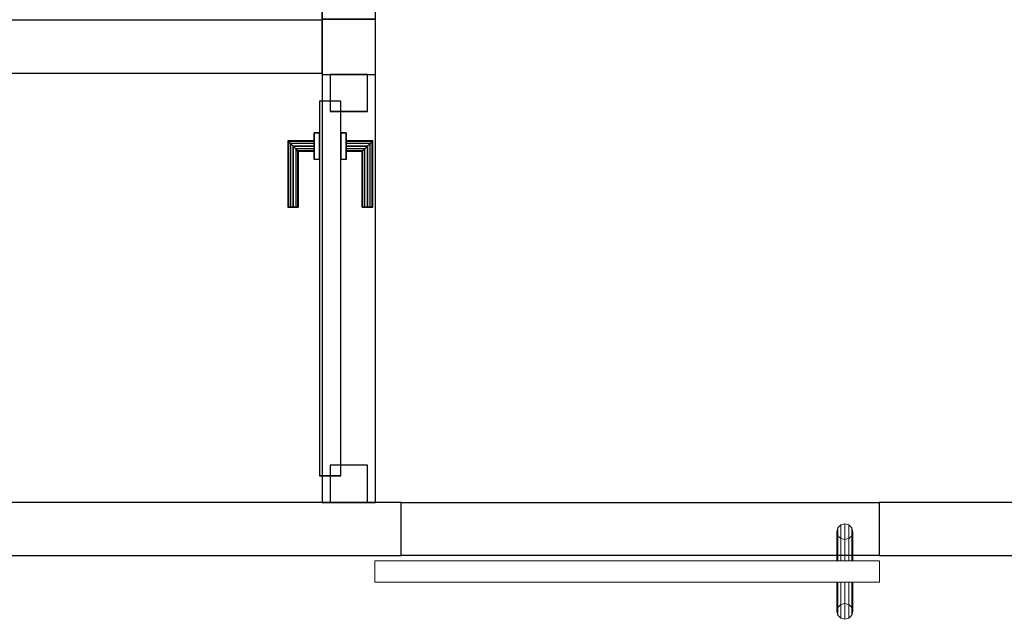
# Model space of a CAD drawing. Header units: metres. Extents: x 391.1 to 430.4, y 12.7 to 28.4.
# Tile 135 of 169: x 408.2 to 410.1, y 25.8 to 27. Entities that reach past the tile are written whole.
import ezdxf

# ---------------------------------------------------------------- set-up
doc = ezdxf.new("R2010")
doc.units = ezdxf.units.M
doc.layers.add('01_CARPINTERIA', color=5, linetype='Continuous', lineweight=25, true_color=0x0000ff)
for name, color, linetype, lineweight in [('A-GENM-____-OTLN', 7, 'Continuous', 18), ('A-WALL-____-MCUT', 7, 'Continuous', 25), ('A-WALL-____-OTLN', 7, 'Continuous', 25)]:
    doc.layers.add(name, color=color, linetype=linetype, lineweight=lineweight)

# ---------------------------------------------------------------- blocks, each defined once
blk = doc.blocks.new('Family - Envans PB-155549-02_CLI_AIRE_P0')
at = {"layer": 'A-WALL-____-MCUT', "color": 253, "true_color": 0xaaaaaa}
for p, q in [((1.4028, 0.1), (0, 0.1)), ((0, 0.1), (0, 0)), ((1.4028, 0), (1.4028, 0.1)), ((0, 0), (1.4028, 0))]:
    blk.add_line(p, q, dxfattribs=at)
at = {"layer": 'A-WALL-____-OTLN', "color": 253, "true_color": 0xaaaaaa}
for p, q in [((1.4028, 0.1), (0, 0.1)), ((0, 0.1), (0, 0)), ((1.4028, 0), (1.4028, 0.1)), ((0, 0), (1.4028, 0))]:
    blk.add_line(p, q, dxfattribs=at)
at = {"layer": 'A-WALL-____-OTLN', "color": 253, "lineweight": 18, "true_color": 0xaaaaaa}
blk.add_line((0, 0), (1.4028, 0), dxfattribs=at)
blk = doc.blocks.new('Family - Envans PB-155615-02_CLI_AIRE_P0')
at = {"layer": 'A-WALL-____-MCUT', "color": 253, "true_color": 0xaaaaaa}
for p, q in [((1.6715, 0.1), (0, 0.1)), ((0, 0.1), (0, 0)), ((1.6715, 0), (1.6715, 0.1)), ((0, 0), (1.6715, 0))]:
    blk.add_line(p, q, dxfattribs=at)
at = {"layer": 'A-WALL-____-OTLN', "color": 253, "true_color": 0xaaaaaa}
for p, q in [((1.6715, 0.1), (0, 0.1)), ((0, 0.1), (0, 0)), ((1.6715, 0), (1.6715, 0.1)), ((0, 0), (1.6715, 0))]:
    blk.add_line(p, q, dxfattribs=at)
at = {"layer": 'A-WALL-____-OTLN', "color": 253, "lineweight": 18, "true_color": 0xaaaaaa}
blk.add_line((0, 0), (1.6715, 0), dxfattribs=at)
blk = doc.blocks.new('Family - Envans PB-155745-02_CLI_AIRE_P0')
at = {"layer": 'A-WALL-____-MCUT', "color": 253, "true_color": 0xaaaaaa}
for p, q in [((0.8527, 0.1), (0, 0.1)), ((0, 0.1), (0, 0)), ((0.8527, 0), (0.8527, 0.1)), ((0, 0), (0.8527, 0))]:
    blk.add_line(p, q, dxfattribs=at)
at = {"layer": 'A-WALL-____-OTLN', "color": 253, "true_color": 0xaaaaaa}
for p, q in [((0.8527, 0.1), (0, 0.1)), ((0, 0.1), (0, 0)), ((0.8527, 0), (0.8527, 0.1)), ((0, 0), (0.8527, 0))]:
    blk.add_line(p, q, dxfattribs=at)
at = {"layer": 'A-WALL-____-OTLN', "color": 253, "lineweight": 18, "true_color": 0xaaaaaa}
blk.add_line((0, 0), (0.8527, 0), dxfattribs=at)
blk = doc.blocks.new('Family - LONDR55-XX_ZZ-ARQ-CAA-M3D-Londres55-155870-02_CLI_AIRE_P0')
at = {"layer": 'A-GENM-____-OTLN', "color": 253, "true_color": 0xaaaaaa}
for p, q in [((0.052, 0.1725), (0.05, 0.165)), ((0.052, 0.1725), (0.05, 0.165)), ((0.0575, 0.178), (0.052, 0.1725)), ((0.0575, 0.178), (0.052, 0.1725)), ((0.052, 0.11), (0.052, 0.1725)), ((0.065, 0.18), (0.0575, 0.178)), ((0.065, 0.18), (0.0575, 0.178)), ((0.0575, 0.11), (0.0575, 0.178)), ((0.0725, 0.178), (0.065, 0.18)), ((0.0725, 0.178), (0.065, 0.18)), ((0.065, 0.11), (0.065, 0.18)), ((0.078, 0.1725), (0.0725, 0.178)), ((0.078, 0.1725), (0.0725, 0.178)), ((0.0725, 0.11), (0.0725, 0.178)), ((0.08, 0.165), (0.078, 0.1725)), ((0.08, 0.165), (0.078, 0.1725)), ((0.078, 0.11), (0.078, 0.1725)), ((0.05, 0.165), (0.052, 0.1575)), ((0.05, 0.11), (0.05, 0.165)), ((0.05, 0.165), (0.052, 0.1575)), ((0.052, 0.1575), (0.0575, 0.152)), ((0.052, 0.11), (0.052, 0.1575)), ((0.052, 0.1575), (0.0575, 0.152)), ((0.0575, 0.152), (0.065, 0.15)), ((0.0575, 0.11), (0.0575, 0.152)), ((0.0575, 0.152), (0.065, 0.15)), ((0.065, 0.15), (0.0725, 0.152)), ((0.065, 0.15), (0.0725, 0.152)), ((0.065, 0.11), (0.065, 0.15)), ((0.0725, 0.152), (0.078, 0.1575)), ((0.0725, 0.152), (0.078, 0.1575)), ((0.0725, 0.11), (0.0725, 0.152)), ((0.078, 0.1575), (0.08, 0.165)), ((0.078, 0.1575), (0.08, 0.165)), ((0.078, 0.11), (0.078, 0.1575)), ((0.08, 0.165), (0.08, 0.11)), ((0.95, 0.11), (0, 0.11)), ((0, 0.11), (0, 0.07)), ((0.95, 0.11), (0, 0.11)), ((0, 0.11), (0, 0.07)), ((0.052, 0.11), (0.05, 0.11)), ((0.05, 0.11), (0.052, 0.11)), ((0.0575, 0.11), (0.052, 0.11)), ((0.052, 0.11), (0.0575, 0.11)), ((0.065, 0.11), (0.0575, 0.11)), ((0.0575, 0.11), (0.065, 0.11)), ((0.0725, 0.11), (0.065, 0.11)), ((0.065, 0.11), (0.0725, 0.11)), ((0.078, 0.11), (0.0725, 0.11)), ((0.0725, 0.11), (0.078, 0.11)), ((0.078, 0.11), (0.08, 0.11)), ((0.08, 0.11), (0.078, 0.11)), ((0.95, 0.07), (0.95, 0.11)), ((0.95, 0.11), (0.95, 0.07)), ((0, 0.07), (0.95, 0.07)), ((0, 0.07), (0.95, 0.07)), ((0.05, 0.015), (0.05, 0.07)), ((0.052, 0.07), (0.05, 0.07)), ((0.05, 0.07), (0.052, 0.07)), ((0.052, 0.0075), (0.052, 0.07)), ((0.052, 0.0225), (0.052, 0.07)), ((0.0575, 0.07), (0.052, 0.07)), ((0.052, 0.07), (0.0575, 0.07)), ((0.0575, 0.002), (0.0575, 0.07)), ((0.0575, 0.028), (0.0575, 0.07)), ((0.065, 0.07), (0.0575, 0.07)), ((0.0575, 0.07), (0.065, 0.07)), ((0.065, 0), (0.065, 0.07)), ((0.065, 0.03), (0.065, 0.07)), ((0.0725, 0.07), (0.065, 0.07)), ((0.065, 0.07), (0.0725, 0.07)), ((0.0725, 0.002), (0.0725, 0.07)), ((0.0725, 0.028), (0.0725, 0.07)), ((0.078, 0.07), (0.0725, 0.07)), ((0.0725, 0.07), (0.078, 0.07)), ((0.078, 0.0075), (0.078, 0.07)), ((0.078, 0.0225), (0.078, 0.07)), ((0.078, 0.07), (0.08, 0.07)), ((0.08, 0.07), (0.078, 0.07)), ((0.08, 0.07), (0.08, 0.015)), ((0.052, 0.0225), (0.05, 0.015)), ((0.052, 0.0225), (0.05, 0.015)), ((0.0575, 0.028), (0.052, 0.0225)), ((0.0575, 0.028), (0.052, 0.0225)), ((0.065, 0.03), (0.0575, 0.028)), ((0.065, 0.03), (0.0575, 0.028)), ((0.0725, 0.028), (0.065, 0.03)), ((0.0725, 0.028), (0.065, 0.03)), ((0.078, 0.0225), (0.0725, 0.028)), ((0.078, 0.0225), (0.0725, 0.028)), ((0.08, 0.015), (0.078, 0.0225)), ((0.08, 0.015), (0.078, 0.0225)), ((0.05, 0.015), (0.052, 0.0075)), ((0.05, 0.015), (0.052, 0.0075)), ((0.052, 0.0075), (0.0575, 0.002)), ((0.052, 0.0075), (0.0575, 0.002)), ((0.0575, 0.002), (0.065, 0)), ((0.0575, 0.002), (0.065, 0)), ((0.065, 0), (0.0725, 0.002)), ((0.065, 0), (0.0725, 0.002)), ((0.0725, 0.002), (0.078, 0.0075)), ((0.0725, 0.002), (0.078, 0.0075)), ((0.078, 0.0075), (0.08, 0.015)), ((0.078, 0.0075), (0.08, 0.015))]:
    blk.add_line(p, q, dxfattribs=at)
blk = doc.blocks.new('Family - Porta PB-155871-02_CLI_AIRE_P0')
blk.add_blockref('Family - LONDR55-XX_ZZ-ARQ-CAA-M3D-Londres55-155870-02_CLI_AIRE_P0', (0, 0))
blk = doc.blocks.new('Family - LONDR55-XX_ZZ-ARQ-CAA-M3D-Londres55-155916-02_CLI_AIRE_P0')
at = {"layer": '01_CARPINTERIA', "color": 161, "true_color": 0xaaaaff}
for p, q in [((0.5561, 0.1487), (0.5561, 0.15)), ((0.5561, 0.15), (0.5561, 0.1487)), ((0.6811, 0.15), (0.5561, 0.15)), ((0.5561, 0.145), (0.5561, 0.1487)), ((0.5561, 0.1487), (0.5561, 0.145)), ((0.6798, 0.1487), (0.5561, 0.1487)), ((0.6798, 0.1487), (0.5561, 0.1487)), ((0.6798, 0.1487), (0.6761, 0.145)), ((0.6761, 0.145), (0.6798, 0.1487)), ((0.6811, 0.15), (0.6798, 0.1487)), ((0.6798, 0.1487), (0.6811, 0.15)), ((0.6798, 0.1), (0.6798, 0.1487)), ((0.6798, 0.1), (0.6798, 0.1487)), ((0.6811, 0.1), (0.6811, 0.15)), ((0.5561, 0.14), (0.5561, 0.145)), ((0.5561, 0.145), (0.5561, 0.14)), ((0.6761, 0.145), (0.5561, 0.145)), ((0.6761, 0.145), (0.5561, 0.145)), ((0.5561, 0.135), (0.5561, 0.14)), ((0.5561, 0.14), (0.5561, 0.135)), ((0.5561, 0.14), (0.6711, 0.14)), ((0.6711, 0.14), (0.5561, 0.14)), ((0.5561, 0.135), (0.5561, 0.1313)), ((0.5561, 0.1313), (0.5561, 0.135)), ((0.6661, 0.135), (0.5561, 0.135)), ((0.6661, 0.135), (0.5561, 0.135)), ((0.5561, 0.1313), (0.5561, 0.13)), ((0.5561, 0.13), (0.5561, 0.1313)), ((0.6625, 0.1313), (0.5561, 0.1313)), ((0.6625, 0.1313), (0.5561, 0.1313)), ((0.6611, 0.13), (0.5561, 0.13)), ((0.6611, 0.13), (0.6625, 0.1313)), ((0.6625, 0.1313), (0.6611, 0.13)), ((0.6611, 0.1), (0.6611, 0.13)), ((0.6625, 0.1313), (0.6661, 0.135)), ((0.6661, 0.135), (0.6625, 0.1313)), ((0.6625, 0.1), (0.6625, 0.1313)), ((0.6625, 0.1), (0.6625, 0.1313)), ((0.6661, 0.135), (0.6711, 0.14)), ((0.6711, 0.14), (0.6661, 0.135)), ((0.6661, 0.1), (0.6661, 0.135)), ((0.6661, 0.1), (0.6661, 0.135)), ((0.6761, 0.145), (0.6711, 0.14)), ((0.6711, 0.14), (0.6761, 0.145)), ((0.6711, 0.14), (0.6711, 0.1)), ((0.6711, 0.1), (0.6711, 0.14)), ((0.6761, 0.1), (0.6761, 0.145)), ((0.6761, 0.1), (0.6761, 0.145)), ((0.6961, 0.1), (0.6461, 0.1)), ((0.6461, 0.1), (0.6961, 0.1)), ((0.6461, 0.09), (0.6461, 0.1)), ((0.6461, 0.09), (0.6461, 0.1)), ((0.6625, 0.1), (0.6611, 0.1)), ((0.6611, 0.1), (0.6625, 0.1)), ((0.6661, 0.1), (0.6625, 0.1)), ((0.6625, 0.1), (0.6661, 0.1)), ((0.6711, 0.1), (0.6661, 0.1)), ((0.6661, 0.1), (0.6711, 0.1)), ((0.6761, 0.1), (0.6711, 0.1)), ((0.6711, 0.1), (0.6761, 0.1)), ((0.6761, 0.1), (0.6798, 0.1)), ((0.6798, 0.1), (0.6761, 0.1)), ((0.6798, 0.1), (0.6811, 0.1)), ((0.6811, 0.1), (0.6798, 0.1)), ((0.6961, 0.09), (0.6961, 0.1)), ((0.6961, 0.1), (0.6961, 0.09)), ((0.7561, 0.09), (0.05, 0.09)), ((0.05, 0.09), (0.05, 0.05)), ((0.7561, 0.09), (0.05, 0.09)), ((0.05, 0.05), (0.05, 0.09)), ((0.6961, 0.09), (0.6461, 0.09)), ((0.6461, 0.09), (0.6961, 0.09)), ((0.7561, 0.05), (0.7561, 0.09)), ((0.7561, 0.05), (0.7561, 0.09)), ((0.07, 0.07), (0, 0.07)), ((0, 0.07), (0, 0)), ((0.07, 0.07), (0, 0.07)), ((0, 0), (0, 0.07)), ((0.07, 0), (0.07, 0.07)), ((0.07, 0), (0.07, 0.07)), ((0.8061, 0.07), (0.7361, 0.07)), ((0.7361, 0.07), (0.7361, 0)), ((0.8061, 0.07), (0.7361, 0.07)), ((0.7361, 0), (0.7361, 0.07)), ((0.8061, 0), (0.8061, 0.07)), ((0.8061, 0), (0.8061, 0.07)), ((0.05, 0.05), (0.7561, 0.05)), ((0.05, 0.05), (0.7561, 0.05)), ((0.6461, 0.05), (0.6961, 0.05)), ((0.6961, 0.05), (0.6461, 0.05)), ((0.6461, 0.04), (0.6461, 0.05)), ((0.6461, 0.04), (0.6461, 0.05)), ((0.6461, 0.04), (0.6961, 0.04)), ((0.6961, 0.04), (0.6461, 0.04)), ((0.6625, 0.04), (0.6611, 0.04)), ((0.6611, 0.04), (0.6625, 0.04)), ((0.6611, 0.01), (0.6611, 0.04)), ((0.6661, 0.04), (0.6625, 0.04)), ((0.6625, 0.04), (0.6661, 0.04)), ((0.6625, 0.0087), (0.6625, 0.04)), ((0.6625, 0.0087), (0.6625, 0.04)), ((0.6661, 0.04), (0.6711, 0.04)), ((0.6711, 0.04), (0.6661, 0.04)), ((0.6661, 0.005), (0.6661, 0.04)), ((0.6661, 0.005), (0.6661, 0.04)), ((0.6711, 0.04), (0.6761, 0.04)), ((0.6761, 0.04), (0.6711, 0.04)), ((0.6711, 0.04), (0.6711, 0)), ((0.6711, 0), (0.6711, 0.04)), ((0.6761, 0.04), (0.6798, 0.04)), ((0.6798, 0.04), (0.6761, 0.04)), ((0.6761, -0.005), (0.6761, 0.04)), ((0.6761, -0.005), (0.6761, 0.04)), ((0.6798, 0.04), (0.6811, 0.04)), ((0.6811, 0.04), (0.6798, 0.04)), ((0.6798, -0.0087), (0.6798, 0.04)), ((0.6798, -0.0087), (0.6798, 0.04)), ((0.6811, -0.01), (0.6811, 0.04)), ((0.6961, 0.04), (0.6961, 0.05)), ((0.6961, 0.05), (0.6961, 0.04)), ((0, 0), (0.07, 0)), ((0, 0), (0.07, 0)), ((0.5561, 0.0087), (0.5561, 0.01)), ((0.5561, 0.01), (0.5561, 0.0087)), ((0.5561, 0.01), (0.6611, 0.01)), ((0.5561, 0.005), (0.5561, 0.0087)), ((0.5561, 0.0087), (0.5561, 0.005)), ((0.5561, 0.0087), (0.6625, 0.0087)), ((0.5561, 0.0087), (0.6625, 0.0087)), ((0.5561, 0), (0.5561, 0.005)), ((0.5561, 0.005), (0.5561, 0)), ((0.5561, 0.005), (0.6661, 0.005)), ((0.5561, 0.005), (0.6661, 0.005)), ((0.5561, -0.005), (0.5561, 0)), ((0.5561, 0), (0.5561, -0.005)), ((0.6711, 0), (0.5561, 0)), ((0.5561, 0), (0.6711, 0)), ((0.6625, 0.0087), (0.6611, 0.01)), ((0.6611, 0.01), (0.6625, 0.0087)), ((0.6661, 0.005), (0.6625, 0.0087)), ((0.6625, 0.0087), (0.6661, 0.005)), ((0.6711, 0), (0.6661, 0.005)), ((0.6661, 0.005), (0.6711, 0)), ((0.6761, -0.005), (0.6711, 0)), ((0.7361, 0), (0.8061, 0)), ((0.7361, 0), (0.8061, 0)), ((0.5561, -0.005), (0.5561, -0.0087)), ((0.5561, -0.0087), (0.5561, -0.005)), ((0.5561, -0.005), (0.6761, -0.005)), ((0.5561, -0.005), (0.6761, -0.005)), ((0.5561, -0.0087), (0.5561, -0.01)), ((0.5561, -0.01), (0.5561, -0.0087)), ((0.5561, -0.0087), (0.6798, -0.0087)), ((0.5561, -0.0087), (0.6798, -0.0087)), ((0.5561, -0.01), (0.6811, -0.01)), ((0.6711, 0), (0.6761, -0.005)), ((0.6761, -0.005), (0.6798, -0.0087)), ((0.6798, -0.0087), (0.6761, -0.005)), ((0.6798, -0.0087), (0.6811, -0.01)), ((0.6811, -0.01), (0.6798, -0.0087))]:
    blk.add_line(p, q, dxfattribs=at)
blk = doc.blocks.new('Family - Porta PB-155917-02_CLI_AIRE_P0')
blk.add_blockref('Family - LONDR55-XX_ZZ-ARQ-CAA-M3D-Londres55-155916-02_CLI_AIRE_P0', (0, 0))
blk = doc.blocks.new('Family - Envans PB-155929-02_CLI_AIRE_P0')
at = {"layer": 'A-WALL-____-OTLN', "color": 253, "true_color": 0xaaaaaa}
for p, q in [((0, 0.1), (0.8999, 0.1)), ((0, 0), (0, 0.1)), ((0, 0), (0, 0.1)), ((0, 0.1), (0.8999, 0.1)), ((0.8999, 0.1), (0.8999, 0)), ((0.8999, 0.1), (0.8999, 0)), ((0.8999, 0), (0, 0)), ((0.8999, 0), (0, 0))]:
    blk.add_line(p, q, dxfattribs=at)
at = {"layer": 'A-WALL-____-OTLN', "color": 253, "lineweight": 18, "true_color": 0xaaaaaa}
blk.add_line((0, 0), (0.8999, 0), dxfattribs=at)
blk = doc.blocks.new('Family - Vano de puerta PB-155931-02_CLI_AIRE_P0')
at = {"layer": 'A-GENM-____-OTLN', "color": 253, "true_color": 0xaaaaaa}
for p, q in [((409.8279, 26.0508), (408.928, 26.0508)), ((408.928, 26.0508), (408.928, 25.9508)), ((408.928, 26.0508), (409.8279, 26.0508)), ((408.928, 25.9508), (408.928, 26.0508)), ((409.8279, 25.9508), (409.8279, 26.0508)), ((409.8279, 25.9508), (409.8279, 26.0508)), ((408.928, 25.9508), (409.8279, 25.9508)), ((409.8279, 25.9508), (408.928, 25.9508))]:
    blk.add_line(p, q, dxfattribs=at)
blk = doc.blocks.new('Family - Envans PB-155991-02_CLI_AIRE_P0')
at = {"layer": 'A-WALL-____-MCUT', "color": 253, "true_color": 0xaaaaaa}
for p, q in [((0.8061, 0.1), (0.8061, 0)), ((0.91, 0.1), (0.8061, 0.1)), ((0.91, 0), (0.91, 0.1)), ((0.8061, 0), (0.91, 0))]:
    blk.add_line(p, q, dxfattribs=at)
at = {"layer": 'A-WALL-____-OTLN', "color": 253, "true_color": 0xaaaaaa}
for p, q in [((1.61, 0.1), (0, 0.1)), ((0.8061, 0.1), (0, 0.1)), ((0, 0.1), (0, 0)), ((0, 0.1), (0, 0)), ((0.8061, 0.1), (0.8061, 0)), ((0.91, 0.1), (1.61, 0.1)), ((0.91, 0.1), (0.91, 0)), ((1.61, 0), (1.61, 0.1)), ((1.61, 0), (1.61, 0.1)), ((0, 0), (1.61, 0)), ((0, 0), (0.8061, 0)), ((0.91, 0), (1.61, 0))]:
    blk.add_line(p, q, dxfattribs=at)
at = {"layer": 'A-WALL-____-OTLN', "color": 253, "lineweight": 18, "true_color": 0xaaaaaa}
blk.add_line((0, 0), (1.61, 0), dxfattribs=at)
blk = doc.blocks.new('Family - Vano de puerta PB-155995-02_CLI_AIRE_P0')
at = {"layer": 'A-GENM-____-OTLN', "color": 253, "true_color": 0xaaaaaa}
for p, q in [((408.8793, 26.8569), (408.7793, 26.8569)), ((408.7793, 26.8569), (408.7793, 26.0508)), ((408.8793, 26.8569), (408.7793, 26.8569)), ((408.7793, 26.0508), (408.7793, 26.8569)), ((408.8793, 26.0508), (408.8793, 26.8569)), ((408.8793, 26.8569), (408.8793, 26.0508)), ((408.7793, 26.0508), (408.8793, 26.0508)), ((408.8793, 26.0508), (408.7793, 26.0508))]:
    blk.add_line(p, q, dxfattribs=at)
blk = doc.blocks.new('LONDR55-XX_ZZ-ARQ-CAA-M3D-Londres55_ifc-1-02_CLI_AIRE_P0')
at = {"layer": '01_CARPINTERIA', "color": 253, "lineweight": 18, "true_color": 0xaaaaaa, "rotation": 90}
blk.add_blockref('Family - Porta PB-155917-02_CLI_AIRE_P0', (408.8643, 26.0508), dxfattribs=at)
at = {"layer": 'A-GENM-____-OTLN', "color": 253, "lineweight": 18, "true_color": 0xaaaaaa}
for name in ['Family - Vano de puerta PB-155995-02_CLI_AIRE_P0', 'Family - Vano de puerta PB-155931-02_CLI_AIRE_P0']:
    blk.add_blockref(name, (0, 0), dxfattribs=at)
at = {"layer": 'A-GENM-____-OTLN', "color": 253, "lineweight": 18, "true_color": 0xaaaaaa, "rotation": 180}
blk.add_blockref('Family - Porta PB-155871-02_CLI_AIRE_P0', (409.828, 26.0108), dxfattribs=at)
at = {"layer": 'A-WALL-____-OTLN', "color": 253, "lineweight": 18, "true_color": 0xaaaaaa, "rotation": 90}
blk.add_blockref('Family - Envans PB-155991-02_CLI_AIRE_P0', (408.8793, 26.0508), dxfattribs=at)
at = {"layer": 'A-WALL-____-OTLN', "color": 253, "lineweight": 18, "true_color": 0xaaaaaa}
for name, p in [('Family - Envans PB-155549-02_CLI_AIRE_P0', (407.3764, 26.8594)), ('Family - Envans PB-155615-02_CLI_AIRE_P0', (407.2564, 25.9508)), ('Family - Envans PB-155929-02_CLI_AIRE_P0', (408.928, 25.9508)), ('Family - Envans PB-155745-02_CLI_AIRE_P0', (409.8279, 25.9508))]:
    blk.add_blockref(name, p, dxfattribs=at)

msp = doc.modelspace()

# ---------------------------------------------------------------- block references
at = {"lineweight": 5}
msp.add_blockref('LONDR55-XX_ZZ-ARQ-CAA-M3D-Londres55_ifc-1-02_CLI_AIRE_P0', (0, 0), dxfattribs=at)

doc.saveas('drawing.dxf')
